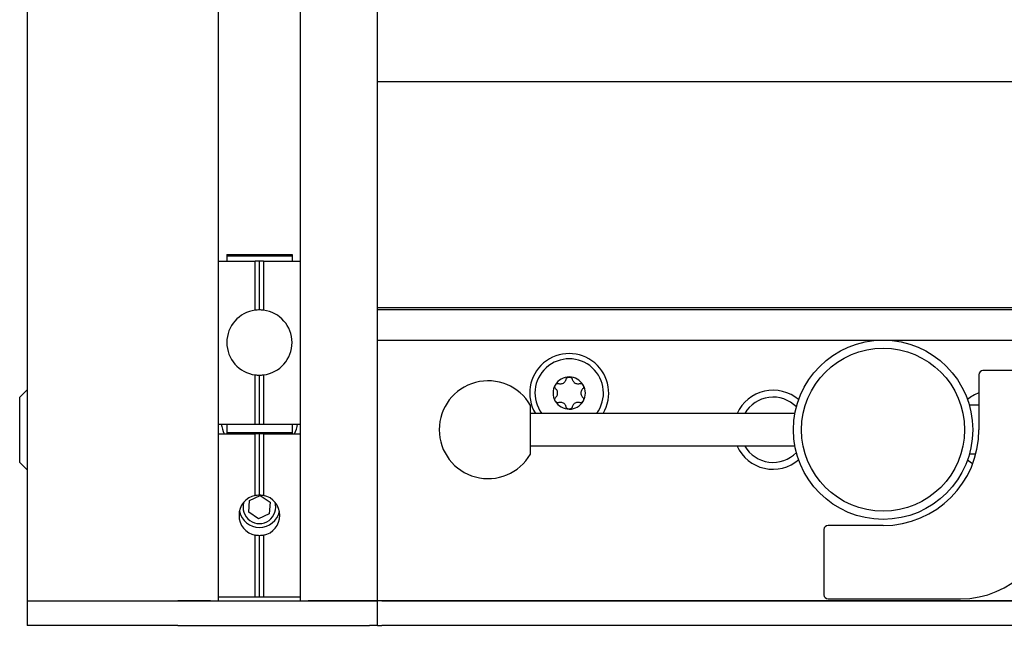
# Model space of a CAD drawing. Extents: x 1246 to 4096, y 1025 to 3267.
# Tile 11 of 44: x 2132 to 2253, y 1689 to 1764. Entities that reach past the tile are written whole.
import ezdxf

# ---------------------------------------------------------------- set-up
doc = ezdxf.new("R2010")
doc.units = 0
doc.layers.add('KF_VIDA_L_REAR', color=7, linetype='CONTINUOUS')

# ---------------------------------------------------------------- blocks, each defined once
blk = doc.blocks.new('KF_VIDA_L_REAR')
at = {"layer": 'KF_VIDA_L_REAR'}
for p, q in [((-105, 1072), (-105, 3)), ((-62, 3), (-62, 1072)), ((-81.5, 3), (-81.5, 148.6)), ((-71.5, 148.6), (-71.5, 3)), ((62, 66.7), (-62, 66.7)), ((-81.5, 44.7), (-77.01, 44.7)), ((-80.5, 45.5), (-80.5, 45.33)), ((-80.5, 45.5), (-72.5, 45.5)), ((-80.5, 45.33), (-80.5, 44.7)), ((-80.5, 45.33), (-72.5, 45.33)), ((-77.01, 38.67), (-77.01, 44.7)), ((-76.5, 44.7), (-77.01, 44.7)), ((-76.5, 38.7), (-76.5, 44.7)), ((-75.99, 44.7), (-76.5, 44.7)), ((-75.99, 44.7), (-75.99, 38.67)), ((-75.99, 44.7), (-71.5, 44.7)), ((-72.5, 45.5), (-72.5, 45.33)), ((-72.5, 45.33), (-72.5, 44.7)), ((-62, 38.98), (62, 38.98)), ((-62, 38.75), (62, 38.75)), ((-62, 35), (62, 35)), ((-77.01, 24.7), (-77.01, 30.73)), ((-76.5, 24.7), (-76.5, 30.7)), ((-75.99, 30.73), (-75.99, 24.7)), ((11.75, 30.75), (11.75, 24)), ((20.25, 31.25), (12.25, 31.25)), ((-105.9, 28), (-105, 28.9)), ((-105.9, 20), (-105.9, 28)), ((-43.25, 21.01), (-43.25, 26.99)), ((11.75, 27), (10.58, 27)), ((-10.82, 26), (-43.25, 26)), ((-81.5, 24.7), (-77.01, 24.7)), ((-80.5, 24.59), (-80.5, 24.7)), ((-80.5, 24.59), (-80.5, 23.67)), ((-77.01, 24.7), (-76.5, 24.7)), ((-76.5, 24.7), (-75.99, 24.7)), ((-75.99, 24.7), (-71.5, 24.7)), ((-72.5, 24.59), (-72.5, 24.7)), ((-72.5, 24.59), (-72.5, 23.67)), ((-81.5, 23.5), (-77.01, 23.5)), ((-80.5, 23.67), (-80.5, 23.5)), ((-80.5, 23.67), (-72.5, 23.67)), ((-77.01, 15.95), (-77.01, 23.5)), ((-76.5, 23.5), (-77.01, 23.5)), ((-76.5, 16), (-76.5, 23.5)), ((-75.99, 23.5), (-76.5, 23.5)), ((-75.99, 23.5), (-75.99, 15.95)), ((-75.99, 23.5), (-71.5, 23.5)), ((-72.5, 23.67), (-72.5, 23.5)), ((-10.82, 22), (-43.25, 22)), ((11.36, 21), (10.58, 21)), ((-105.9, 20), (-105, 19.1)), ((-77.7, 15.31), (-76.4, 15.94)), ((-76.4, 15.94), (-75.2, 15.13)), ((-77.8, 13.87), (-77.7, 15.31)), ((-75.2, 15.13), (-75.3, 13.69)), ((-76.6, 13.06), (-77.8, 13.87)), ((-75.3, 13.69), (-76.6, 13.06)), ((0, 12.25), (-6.75, 12.25)), ((-77.01, 3.5), (-77.01, 11.05)), ((-76.5, 3.5), (-76.5, 11)), ((-75.99, 11.05), (-75.99, 3.5)), ((-7.25, 11.75), (-7.25, 3.75)), ((-105, 3), (-105, 0)), ((-105, 3), (-86.5, 3)), ((-105, 3), (-86.5, 3)), ((-86.5, 3), (-63, 3)), ((-82.5, 3), (-86.5, 3)), ((-81.5, 3.5), (-77.01, 3.5)), ((-77.01, 3.5), (-76.5, 3.5)), ((-76.5, 3.5), (-75.99, 3.5)), ((-75.99, 3.5), (-71.5, 3.5)), ((-63, 3), (-70.5, 3)), ((-63, 3), (-62, 3)), ((-62, 3), (-63, 3)), ((-61.5, 3), (-62, 3)), ((-62, 0), (-62, 3)), ((-61.5, 3), (61.5, 3)), ((61.5, 3), (-61.5, 3)), ((-6.75, 3.25), (9.5, 3.25)), ((-86.5, 0), (-105, 0)), ((-62, 0), (-61.5, 0)), ((61.5, 0), (-61.5, 0)), ((-86.5, 0), (-63, 0)), ((-62, 0), (-63, 0))]:
    blk.add_line(p, q, dxfattribs=at)
for radius in [11, 10]:
    blk.add_circle((0, 24), radius, dxfattribs=at)
for centre, radius, start, end in [((-76.5, 34.7), 4, 97.3252, 262.6748), ((-76.5, 34.7), 4, 90, 97.3252), ((-76.5, 34.7), 4, 82.6748, 90), ((-76.5, 34.7), 4, 277.3252, 82.6748), ((-38.5, 28.5), 4.85, 328.9715, 211.0285), ((-38.5, 28.5), 4.2, 323.4704, 216.5296), ((-76.5, 34.7), 4, 262.6748, 270), ((-76.5, 34.7), 4, 270, 277.3252), ((-38.5, 28.5), 1.98, 90, 150), ((-38.5, 28.5), 1.97, 30, 90), ((12.25, 30.75), 0.5, 90, 180), ((-48.45, 24), 6, 29.9264, 330.0736), ((-38.5, 28.5), 1.98, 150, 210), ((-38.5, 28.5), 1.98, 330, 30), ((-13.5, 24), 4.85, 49.6567, 155.6461), ((-13.5, 24), 4, 44.334, 150), ((13.5, 24), 4.85, 111.1509, 130.3433), ((-38.5, 28.5), 1.97, 210, 270), ((-38.5, 28.5), 1.98, 270, 330), ((-76.5, 25.5), 4.75, 189.696, 204.9011), ((-76.5, 25.5), 4.75, 335.0989, 350.304), ((0, 24), 11.75, 270, 0), ((-13.5, 24), 4.85, 204.3539, 310.3433), ((-13.5, 24), 4, 210, 315.666), ((13.5, 24), 4.85, 229.6567, 238.8642), ((-76.5, 13.5), 2.5, 101.771, 258.229), ((-76.5, 13.5), 2.5, 281.771, 78.229), ((-76.5, 14.5), 2.01, 162.4316, 17.5684), ((9.5, 14.5), 11.25, 270, 0), ((-76.5, 14.5), 2.5, 191.537, 348.463), ((-6.75, 11.75), 0.5, 90, 180), ((-6.75, 3.75), 0.5, 180, 270)]:
    blk.add_arc(centre, radius, start, end, dxfattribs=at)
for points, knots in [([(-38.88, 30.17), (-38.87, 30.23), (-38.85, 30.28), (-38.78, 30.37), (-38.73, 30.41), (-38.62, 30.46), (-38.56, 30.47), (-38.5, 30.47)], [0.0210583, 0.0210583, 0.0210583, 0.0210583, 0.03895374, 0.03895374, 0.05689242, 0.05689242, 0.0748311, 0.0748311, 0.0748311, 0.0748311]), ([(-38.5, 30.47), (-38.44, 30.47), (-38.38, 30.46), (-38.27, 30.41), (-38.22, 30.37), (-38.15, 30.28), (-38.13, 30.23), (-38.12, 30.17)], [0.0748311, 0.0748311, 0.0748311, 0.0748311, 0.09276978, 0.09276978, 0.11070846, 0.11070846, 0.12860391, 0.12860391, 0.12860391, 0.12860391]), ([(-40.14, 29), (-40.18, 29.04), (-40.21, 29.09), (-40.26, 29.19), (-40.27, 29.25), (-40.26, 29.37), (-40.24, 29.44), (-40.21, 29.49)], [0.02105829, 0.02105829, 0.02105829, 0.02105829, 0.03895374, 0.03895374, 0.05689242, 0.05689242, 0.0748311, 0.0748311, 0.0748311, 0.0748311]), ([(-40.21, 29.49), (-40.18, 29.54), (-40.14, 29.59), (-40.04, 29.65), (-39.98, 29.67), (-39.87, 29.69), (-39.81, 29.68), (-39.76, 29.67)], [0.0748311, 0.0748311, 0.0748311, 0.0748311, 0.09276978, 0.09276978, 0.11070846, 0.11070846, 0.12860391, 0.12860391, 0.12860391, 0.12860391]), ([(-40.14, 28), (-40.1, 28.03), (-40.07, 28.07), (-40, 28.17), (-39.97, 28.23), (-39.93, 28.36), (-39.92, 28.43), (-39.92, 28.57), (-39.93, 28.64), (-39.97, 28.77), (-40, 28.83), (-40.07, 28.93), (-40.1, 28.97), (-40.14, 29)], [0.0316524, 0.0316524, 0.0316524, 0.0316524, 0.0483408, 0.0483408, 0.0683806, 0.0683806, 0.0884204, 0.0884204, 0.1084603, 0.1084603, 0.1285001, 0.1285001, 0.1451885, 0.1451885, 0.1451885, 0.1451885]), ([(-39.76, 29.67), (-39.7, 29.65), (-39.65, 29.64), (-39.54, 29.64), (-39.47, 29.64), (-39.34, 29.67), (-39.27, 29.7), (-39.15, 29.77), (-39.1, 29.81), (-39, 29.91), (-38.96, 29.97), (-38.91, 30.07), (-38.9, 30.12), (-38.88, 30.17)], [0.0316524, 0.0316524, 0.0316524, 0.0316524, 0.0483408, 0.0483408, 0.0683806, 0.0683806, 0.0884204, 0.0884204, 0.1084603, 0.1084603, 0.1285001, 0.1285001, 0.1451885, 0.1451885, 0.1451885, 0.1451885]), ([(-38.12, 30.17), (-38.1, 30.12), (-38.09, 30.07), (-38.04, 29.97), (-38, 29.91), (-37.9, 29.81), (-37.85, 29.77), (-37.73, 29.7), (-37.66, 29.67), (-37.53, 29.64), (-37.46, 29.64), (-37.35, 29.64), (-37.3, 29.65), (-37.24, 29.67)], [0.0316524, 0.0316524, 0.0316524, 0.0316524, 0.0483408, 0.0483408, 0.0683806, 0.0683806, 0.0884204, 0.0884204, 0.1084603, 0.1084603, 0.1285001, 0.1285001, 0.1451885, 0.1451885, 0.1451885, 0.1451885]), ([(-37.24, 29.67), (-37.19, 29.68), (-37.13, 29.69), (-37.02, 29.67), (-36.96, 29.65), (-36.86, 29.59), (-36.82, 29.54), (-36.79, 29.49)], [0.02105829, 0.02105829, 0.02105829, 0.02105829, 0.03895374, 0.03895374, 0.05689242, 0.05689242, 0.0748311, 0.0748311, 0.0748311, 0.0748311]), ([(-36.86, 29), (-36.9, 28.97), (-36.93, 28.93), (-37, 28.83), (-37.03, 28.77), (-37.07, 28.64), (-37.08, 28.57), (-37.08, 28.43), (-37.07, 28.36), (-37.03, 28.23), (-37, 28.17), (-36.93, 28.07), (-36.9, 28.03), (-36.86, 28)], [0.0316524, 0.0316524, 0.0316524, 0.0316524, 0.0483408, 0.0483408, 0.0683806, 0.0683806, 0.0884204, 0.0884204, 0.1084603, 0.1084603, 0.1285001, 0.1285001, 0.1451885, 0.1451885, 0.1451885, 0.1451885]), ([(-36.79, 29.49), (-36.76, 29.44), (-36.74, 29.37), (-36.73, 29.25), (-36.74, 29.19), (-36.79, 29.09), (-36.82, 29.04), (-36.86, 29)], [0.0748311, 0.0748311, 0.0748311, 0.0748311, 0.09276978, 0.09276978, 0.11070846, 0.11070846, 0.12860391, 0.12860391, 0.12860391, 0.12860391]), ([(-40.21, 27.51), (-40.24, 27.56), (-40.26, 27.63), (-40.27, 27.75), (-40.26, 27.81), (-40.21, 27.91), (-40.18, 27.96), (-40.14, 28)], [0.0748311, 0.0748311, 0.0748311, 0.0748311, 0.09276978, 0.09276978, 0.11070846, 0.11070846, 0.12860391, 0.12860391, 0.12860391, 0.12860391]), ([(-36.86, 28), (-36.82, 27.96), (-36.79, 27.91), (-36.74, 27.81), (-36.73, 27.75), (-36.74, 27.63), (-36.76, 27.56), (-36.79, 27.51)], [0.02105829, 0.02105829, 0.02105829, 0.02105829, 0.03895374, 0.03895374, 0.05689242, 0.05689242, 0.0748311, 0.0748311, 0.0748311, 0.0748311]), ([(-39.76, 27.33), (-39.81, 27.32), (-39.87, 27.31), (-39.98, 27.33), (-40.04, 27.35), (-40.14, 27.41), (-40.18, 27.46), (-40.21, 27.51)], [0.02105829, 0.02105829, 0.02105829, 0.02105829, 0.03895374, 0.03895374, 0.05689242, 0.05689242, 0.0748311, 0.0748311, 0.0748311, 0.0748311]), ([(-38.88, 26.83), (-38.9, 26.88), (-38.91, 26.93), (-38.96, 27.03), (-39, 27.09), (-39.1, 27.19), (-39.15, 27.23), (-39.27, 27.3), (-39.34, 27.33), (-39.47, 27.36), (-39.54, 27.36), (-39.65, 27.36), (-39.7, 27.35), (-39.76, 27.33)], [0.0316524, 0.0316524, 0.0316524, 0.0316524, 0.0483408, 0.0483408, 0.0683806, 0.0683806, 0.0884204, 0.0884204, 0.1084603, 0.1084603, 0.1285001, 0.1285001, 0.1451885, 0.1451885, 0.1451885, 0.1451885]), ([(-38.5, 26.52), (-38.56, 26.52), (-38.62, 26.54), (-38.73, 26.59), (-38.78, 26.63), (-38.85, 26.72), (-38.87, 26.77), (-38.88, 26.83)], [0.0748311, 0.0748311, 0.0748311, 0.0748311, 0.09276978, 0.09276978, 0.11070846, 0.11070846, 0.12860391, 0.12860391, 0.12860391, 0.12860391]), ([(-38.12, 26.83), (-38.13, 26.77), (-38.15, 26.72), (-38.22, 26.63), (-38.27, 26.59), (-38.38, 26.54), (-38.44, 26.52), (-38.5, 26.52)], [0.02105829, 0.02105829, 0.02105829, 0.02105829, 0.03895374, 0.03895374, 0.05689242, 0.05689242, 0.0748311, 0.0748311, 0.0748311, 0.0748311]), ([(-37.24, 27.33), (-37.3, 27.35), (-37.35, 27.36), (-37.46, 27.36), (-37.53, 27.36), (-37.66, 27.33), (-37.73, 27.3), (-37.85, 27.23), (-37.9, 27.19), (-38, 27.09), (-38.04, 27.03), (-38.09, 26.93), (-38.1, 26.88), (-38.12, 26.83)], [0.0316524, 0.0316524, 0.0316524, 0.0316524, 0.0483408, 0.0483408, 0.0683806, 0.0683806, 0.0884204, 0.0884204, 0.1084603, 0.1084603, 0.1285001, 0.1285001, 0.1451885, 0.1451885, 0.1451885, 0.1451885]), ([(-36.79, 27.51), (-36.82, 27.46), (-36.86, 27.41), (-36.96, 27.35), (-37.02, 27.33), (-37.13, 27.31), (-37.19, 27.32), (-37.24, 27.33)], [0.0748311, 0.0748311, 0.0748311, 0.0748311, 0.09276978, 0.09276978, 0.11070846, 0.11070846, 0.12860391, 0.12860391, 0.12860391, 0.12860391])]:
    blk.add_open_spline(points, degree=3, knots=knots, dxfattribs=at)
for points in [[(-77.01, 15.95), (-76.84, 15.98), (-76.67, 16), (-76.5, 16)], [(-76.5, 16), (-76.33, 16), (-76.16, 15.98), (-75.99, 15.95)], [(-76.5, 11), (-76.67, 11), (-76.84, 11.02), (-77.01, 11.05)], [(-75.99, 11.05), (-76.16, 11.02), (-76.33, 11), (-76.5, 11)]]:
    blk.add_open_spline(points, degree=3, dxfattribs=at)

msp = doc.modelspace()

# ---------------------------------------------------------------- block references
at = {"layer": 'KF_VIDA_L_REAR'}
msp.add_blockref('KF_VIDA_L_REAR', (2237.66, 1689.21), dxfattribs=at)

doc.saveas('drawing.dxf')
